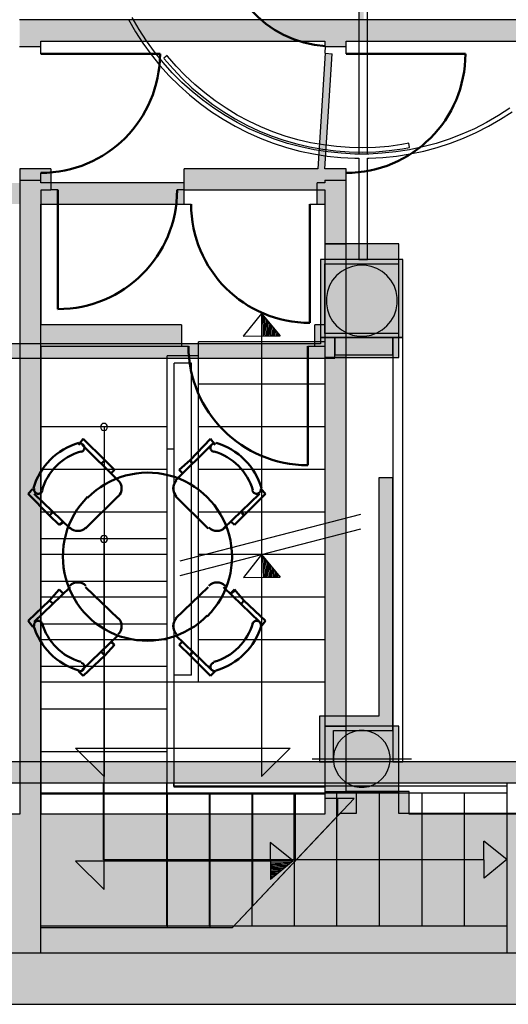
# Model space of a CAD drawing. Header units: metres. Extents: x -1 to 482, y -6 to 50.
# Tile 11 of 19: x 418.58 to 422.02, y 12.84 to 19.78. Entities that reach past the tile are written whole.
import ezdxf

# ---------------------------------------------------------------- set-up
doc = ezdxf.new("R2010")
doc.units = ezdxf.units.M
doc.linetypes.add('CONTINUA', pattern=[0])
for name, color, linetype, lineweight in [('3D PB MURS', 7, 'CONTINUA', 25), ('3D PB MURS NOUS', 7, 'CONTINUA', 25), ('3D PB PILAR', 7, 'CONTINUA', 25), ('3D PS-1 MUR', 7, 'CONTINUA', 25), ('3D PS-1 PILAR', 7, 'CONTINUA', 25), ('3D PS-2 MUR', 7, 'CONTINUA', 25), ('3D PS-2 PILARS', 7, 'CONTINUA', 25), ('PB ESCALES 2D', 7, 'CONTINUA', 25), ('PB MOBLES', 7, 'CONTINUA', 25), ('PS-1 ESCALES 2D', 7, 'CONTINUA', 25), ('PS-2 ESCALES 2D', 7, 'CONTINUA', 25)]:
    doc.layers.add(name, color=color, linetype=linetype, lineweight=lineweight)

# ---------------------------------------------------------------- blocks, each defined once
blk = doc.blocks.new('OBJETO_COMPLEJO_1')
at = {"layer": 'PS-2 ESCALES 2D', "color": 7, "linetype": 'CONTINUA', "lineweight": 25, "transparency": 33554687}
for start, end in [(90, 270), (270, 90)]:
    blk.add_arc((419.1764, 16.9107), 0.025, start, end, dxfattribs=at)
blk = doc.blocks.new('OBJETO_COMPLEJO_3')
at = {"layer": 'PS-1 ESCALES 2D', "color": 7, "lineweight": 25, "transparency": 33554687}
for start, end in [(90, 270), (270, 90)]:
    blk.add_arc((419.1764, 16.1207), 0.025, start, end, dxfattribs=at)
blk = doc.blocks.new('_CLOSEDFILLED')
at = {"color": 0, "linetype": 'ByBlock', "lineweight": -2}
blk.add_solid([(-1, 0), (0, 0), (-1, 0)], dxfattribs=at)

msp = doc.modelspace()

# ---------------------------------------------------------------- hatches: boundary and pattern name
at = {"layer": '3D PB MURS', "linetype": 'CONTINUA', "lineweight": 13, "transparency": 33554687}
msp.add_hatch(color=52, dxfattribs=at).paths.add_polyline_path([(420.9749, 21.5776), (420.9749, 19.771), (421.0049, 19.771), (421.0049, 21.5776)])
at = {"layer": '3D PB MURS', "linetype": 'CONTINUA', "lineweight": 18, "true_color": 0xababab, "transparency": 33554687}
for points in [[(420.7016, 18.0897), (420.7016, 17.5397), (420.7316, 17.5397), (420.7316, 18.0897)], [(420.9716, 18.0897), (420.7316, 18.0897), (420.7316, 18.0597), (421.251, 18.0597), (421.251, 18.0897), (421.0316, 18.0897), (421.0316, 18.0897), (420.9716, 18.0897)], [(421.281, 17.5397), (421.281, 18.0897), (421.251, 18.0897), (421.251, 17.5697), (421.2514, 17.5697), (421.2514, 17.5397)], [(420.7316, 17.5397), (421.2514, 17.5397), (421.2514, 17.5697), (420.7316, 17.5697)]]:
    msp.add_hatch(color=253, dxfattribs=at).paths.add_polyline_path(points)
at = {"layer": '3D PB MURS', "linetype": 'CONTINUA', "lineweight": 18, "true_color": 0xa0a0a0, "transparency": 33554687}
for points in [[(417.8171, 14.4006), (422.7116, 14.4006), (422.7116, 14.5506), (417.8171, 14.5506)], [(400.7564, 12.8406), (423.6575, 12.8406), (423.7321, 13.2006), (400.7564, 13.2006)]]:
    msp.add_hatch(color=253, dxfattribs=at).paths.add_polyline_path(points)
at = {"layer": '3D PB MURS NOUS', "linetype": 'CONTINUA', "lineweight": 18, "true_color": 0xff3838, "transparency": 33554687}
for points in [[(420.7016, 17.4957), (412.2784, 17.4957), (412.2784, 17.3957), (420.7016, 17.3957)], [(420.8016, 17.3957), (420.8016, 17.5397), (420.7016, 17.5397), (420.7016, 17.3957)]]:
    msp.add_hatch(color=20, dxfattribs=at).paths.add_polyline_path(points)
at = {"layer": '3D PB MURS NOUS', "linetype": 'CONTINUA', "lineweight": 18, "transparency": 33554687}
for points in [[(421.211, 17.5397), (420.8016, 17.5397), (420.8016, 17.4197), (421.211, 17.4197)], [(421.211, 14.8708), (421.211, 16.5508), (421.111, 16.5508), (421.111, 14.8708)], [(421.211, 14.8708), (420.6936, 14.8708), (420.6936, 14.7708), (421.211, 14.7708)], [(420.7936, 14.5506), (420.7936, 14.7708), (420.6936, 14.7708), (420.6936, 14.5506)]]:
    msp.add_hatch(color=40, dxfattribs=at).paths.add_polyline_path(points)
at = {"layer": '3D PB PILAR', "linetype": 'CONTINUA', "lineweight": 18, "transparency": 33554687}
for points in [[(421.0136, 18.05), (420.9699, 18.05), (420.9269, 18.0424), (420.8859, 18.0274), (420.848, 18.0056), (420.8146, 17.9775), (420.7865, 17.944), (420.7646, 17.9062), (420.7497, 17.8652), (420.7421, 17.8221), (420.7421, 17.7784), (420.7497, 17.7354), (420.7646, 17.6944), (420.7865, 17.6565), (420.8146, 17.6231), (420.848, 17.595), (420.8859, 17.5731), (420.9269, 17.5582), (420.9699, 17.5506), (421.0136, 17.5506), (421.0566, 17.5582), (421.0977, 17.5731), (421.1355, 17.595), (421.169, 17.6231), (421.1971, 17.6565), (421.2189, 17.6944), (421.2339, 17.7354), (421.2415, 17.7784), (421.2415, 17.8221), (421.2339, 17.8652), (421.2189, 17.9062), (421.1971, 17.944), (421.169, 17.9775), (421.1355, 18.0056), (421.0977, 18.0274), (421.0566, 18.0424)], [(421.0093, 14.7704), (420.9743, 14.7704), (420.9399, 14.7643), (420.907, 14.7523), (420.8768, 14.7349), (420.85, 14.7124), (420.8275, 14.6856), (420.8101, 14.6553), (420.7981, 14.6225), (420.792, 14.5881), (420.792, 14.5531), (420.7981, 14.5187), (420.8101, 14.4859), (420.8275, 14.4556), (420.85, 14.4288), (420.8768, 14.4064), (420.907, 14.3889), (420.9399, 14.3769), (420.9743, 14.3709), (421.0093, 14.3709), (421.0437, 14.3769), (421.0765, 14.3889), (421.1068, 14.4064), (421.1336, 14.4288), (421.156, 14.4556), (421.1735, 14.4859), (421.1855, 14.5187), (421.1915, 14.5531), (421.1915, 14.5881), (421.1855, 14.6225), (421.1735, 14.6553), (421.156, 14.6856), (421.1336, 14.7124), (421.1068, 14.7349), (421.0765, 14.7523), (421.0437, 14.7643)]]:
    msp.add_hatch(color=9, dxfattribs=at).paths.add_polyline_path(points)
at = {"layer": '3D PS-1 MUR', "linetype": 'CONTINUA', "lineweight": 18, "true_color": 0xa0a0a0, "transparency": 33554687}
for points in [[(425.0949, 19.7807), (418.582, 19.7807), (418.582, 19.6307), (425.0639, 19.6307)], [(418.5814, 19.6307), (418.5814, 19.5901), (418.7314, 19.5901), (418.7314, 19.6307)], [(420.7314, 19.6307), (420.7314, 19.5907), (420.8814, 19.5907), (420.8814, 19.6307)], [(419.7395, 18.6307), (417.4121, 18.6307), (417.4121, 18.4807), (419.7395, 18.4807)], [(418.7314, 18.6507), (418.5814, 18.6507), (418.5814, 18.6307), (418.7314, 18.6307)], [(420.7464, 18.6307), (420.6768, 18.6307), (420.6768, 18.4807), (420.7464, 18.4807)], [(420.7314, 18.4807), (420.7314, 18.2007), (420.8814, 18.2007), (420.8814, 18.6508), (420.7314, 18.6508), (420.7314, 18.6307), (420.7464, 18.6307), (420.7464, 18.4807)], [(418.5814, 18.4807), (418.5814, 13.3806), (418.7314, 13.3806), (418.7314, 18.4807)], [(420.7314, 17.4007), (420.7314, 14.8007), (420.8814, 14.8007), (420.8814, 17.4007)], [(420.9514, 14.3407), (420.9514, 14.1854), (421.2514, 14.1854), (421.2514, 14.3407)], [(420.0786, 13.3806), (423.7686, 13.3806), (423.9354, 14.1854), (420.8376, 14.1854)], [(417.6914, 12.8406), (423.6567, 12.8406), (423.7686, 13.3806), (417.6914, 13.3806)]]:
    msp.add_hatch(color=253, dxfattribs=at).paths.add_polyline_path(points)
at = {"layer": '3D PS-1 PILAR', "linetype": 'CONTINUA', "lineweight": 18, "transparency": 33554687}
for points in [[(420.7314, 17.4007), (421.2514, 17.4007), (421.2514, 18.2007), (420.7314, 18.2007)], [(420.7314, 14.3407), (421.2514, 14.3407), (421.2514, 14.8007), (420.7314, 14.8007)]]:
    msp.add_hatch(color=9, dxfattribs=at).paths.add_polyline_path(points)
at = {"layer": '3D PS-2 MUR', "linetype": 'CONTINUA', "lineweight": 18, "true_color": 0xa0a0a0, "transparency": 33554687}
for points in [[(420.7314, 18.7307), (420.7827, 19.5412), (420.7328, 19.5444), (420.6813, 18.7307)], [(418.5837, 18.5807), (418.8014, 18.5807), (418.8014, 18.7307), (418.5837, 18.7307)], [(420.7314, 18.7307), (419.7414, 18.7307), (419.7414, 18.5807), (420.7314, 18.5807)], [(420.7314, 18.7307), (420.7314, 14.1806), (420.8811, 14.1806), (420.8811, 14.3406), (420.8814, 14.3406), (420.8814, 18.7307)], [(418.5837, 18.5807), (418.5837, 14.1806), (418.7337, 14.1806), (418.7337, 17.4807), (418.7334, 17.4807), (418.7334, 17.6307), (418.7337, 17.6307), (418.7337, 18.5807)], [(419.7214, 17.6307), (418.7334, 17.6307), (418.7334, 17.4807), (419.7214, 17.4807)], [(420.7314, 17.6307), (420.6614, 17.6307), (420.6614, 17.4807), (420.7314, 17.4807)], [(421.3264, 14.3406), (420.8811, 14.3406), (420.8811, 14.1806), (421.3264, 14.1806)], [(392.0997, 12.8406), (423.6583, 12.8406), (423.9357, 14.1806), (392.0997, 14.1806)]]:
    msp.add_hatch(color=253, dxfattribs=at).paths.add_polyline_path(points)
at = {"layer": '3D PS-2 PILARS', "linetype": 'CONTINUA', "lineweight": 18, "transparency": 33554687}
for points in [[(420.7314, 17.4007), (421.2514, 17.4007), (421.2514, 18.2007), (420.7314, 18.2007)], [(420.7314, 14.3407), (421.2514, 14.3407), (421.2514, 14.8007), (420.7314, 14.8007)]]:
    msp.add_hatch(color=9, dxfattribs=at).paths.add_polyline_path(points)

# ---------------------------------------------------------------- linework, layer by layer
at = {"layer": '3D PB MURS', "color": 7, "linetype": 'CONTINUA', "lineweight": 25, "transparency": 33554687}
for p, q in [((420.9716, 22.4978), (420.9716, 18.8341)), ((421.0316, 18.8341), (421.0316, 22.4978)), ((419.3484, 19.7813), (419.3973, 19.6965)), ((419.4229, 19.7122), (419.3747, 19.7956)), ((419.4754, 19.6314), (419.4229, 19.7122)), ((419.3973, 19.6965), (419.4506, 19.6144)), ((419.4506, 19.6144), (419.5082, 19.5352)), ((419.532, 19.5534), (419.4754, 19.6314)), ((419.5082, 19.5352), (419.5698, 19.4591)), ((419.5926, 19.4786), (419.532, 19.5534)), ((419.6206, 19.5283), (419.5973, 19.5094)), ((419.5973, 19.5094), (419.6011, 19.5045)), ((419.6011, 19.5045), (419.6624, 19.4335)), ((419.6243, 19.5235), (419.6206, 19.5283)), ((419.6846, 19.4537), (419.6243, 19.5235)), ((419.5698, 19.4591), (419.6353, 19.3863)), ((419.6571, 19.407), (419.5926, 19.4786)), ((419.6624, 19.4335), (419.7274, 19.3657)), ((419.7485, 19.3871), (419.6846, 19.4537)), ((419.6353, 19.3863), (419.7046, 19.3171)), ((419.7252, 19.3388), (419.6571, 19.407)), ((419.7274, 19.3657), (419.7957, 19.3015)), ((419.8157, 19.3239), (419.7485, 19.3871)), ((419.7046, 19.3171), (419.7773, 19.2515)), ((419.7968, 19.2744), (419.7252, 19.3388)), ((419.7957, 19.3015), (419.8674, 19.241)), ((419.8862, 19.2644), (419.8157, 19.3239)), ((419.7773, 19.2515), (419.8534, 19.1899)), ((419.8717, 19.2137), (419.7968, 19.2744)), ((419.8674, 19.241), (419.9421, 19.1842)), ((419.9596, 19.2086), (419.8862, 19.2644)), ((419.8534, 19.1899), (419.9326, 19.1324)), ((419.9496, 19.1571), (419.8717, 19.2137)), ((419.9421, 19.1842), (420.0197, 19.1315)), ((420.0304, 19.1046), (419.9496, 19.1571)), ((420.0359, 19.1567), (419.9596, 19.2086)), ((420.1149, 19.109), (420.0359, 19.1567)), ((422.0342, 19.1571), (421.9534, 19.1046)), ((419.9326, 19.1324), (420.0147, 19.079)), ((420.0197, 19.1315), (420.1, 19.0829)), ((420.1139, 19.0565), (420.0304, 19.1046)), ((420.1961, 19.0654), (420.1149, 19.109)), ((421.9534, 19.1046), (421.87, 19.0565)), ((421.9691, 19.079), (422.0512, 19.1324)), ((420.0147, 19.079), (420.0995, 19.0301)), ((420.0995, 19.0301), (420.1868, 18.9856)), ((420.1, 19.0829), (420.1827, 19.0386)), ((420.1997, 19.0127), (420.1139, 19.0565)), ((420.1827, 19.0386), (420.2676, 18.9986)), ((420.2796, 19.0261), (420.1961, 19.0654)), ((420.365, 18.9912), (420.2796, 19.0261)), ((421.87, 19.0565), (421.7842, 19.0127)), ((421.7971, 18.9856), (421.8843, 19.0301)), ((421.8843, 19.0301), (421.9691, 19.079)), ((420.1868, 18.9856), (420.2762, 18.9458)), ((420.2877, 18.9735), (420.1997, 19.0127)), ((420.2676, 18.9986), (420.3544, 18.9632)), ((420.3777, 18.939), (420.2877, 18.9735)), ((420.3544, 18.9632), (420.443, 18.9323)), ((420.4521, 18.9609), (420.365, 18.9912)), ((420.5407, 18.9351), (420.4521, 18.9609)), ((421.6961, 18.9735), (421.6062, 18.939)), ((421.7842, 19.0127), (421.6961, 18.9735)), ((421.7076, 18.9458), (421.7971, 18.9856)), ((420.2762, 18.9458), (420.3676, 18.9107)), ((420.3676, 18.9107), (420.4608, 18.8805)), ((420.4693, 18.9092), (420.3777, 18.939)), ((420.443, 18.9323), (420.5331, 18.9061)), ((420.4608, 18.8805), (420.5553, 18.8551)), ((420.5623, 18.8843), (420.4693, 18.9092)), ((420.5331, 18.9061), (420.6245, 18.8847)), ((420.6305, 18.9141), (420.5407, 18.9351)), ((420.6566, 18.8643), (420.5623, 18.8843)), ((420.6245, 18.8847), (420.7168, 18.8681)), ((420.7213, 18.8977), (420.6305, 18.9141)), ((420.8129, 18.8862), (420.7213, 18.8977)), ((420.9049, 18.8794), (420.8129, 18.8862)), ((420.9971, 18.8775), (420.9049, 18.8794)), ((421.0893, 18.8804), (420.9971, 18.8775)), ((421.1812, 18.8881), (421.0893, 18.8804)), ((421.2726, 18.9006), (421.1812, 18.8881)), ((421.322, 18.91), (421.2726, 18.9006)), ((421.2775, 18.871), (421.3277, 18.8806)), ((421.3277, 18.8806), (421.322, 18.91)), ((421.4215, 18.8843), (421.3273, 18.8643)), ((421.5146, 18.9092), (421.4215, 18.8843)), ((421.4285, 18.8551), (421.5231, 18.8805)), ((421.6062, 18.939), (421.5146, 18.9092)), ((421.5231, 18.8805), (421.6162, 18.9107)), ((421.6162, 18.9107), (421.7076, 18.9458)), ((420.5553, 18.8551), (420.6511, 18.8348)), ((420.6511, 18.8348), (420.7478, 18.8195)), ((420.7517, 18.8492), (420.6566, 18.8643)), ((420.7168, 18.8681), (420.8099, 18.8563)), ((420.7478, 18.8195), (420.8452, 18.8092)), ((420.8475, 18.8391), (420.7517, 18.8492)), ((420.8099, 18.8563), (420.9034, 18.8494)), ((420.8452, 18.8092), (420.943, 18.8041)), ((420.9438, 18.8341), (420.8475, 18.8391)), ((420.9034, 18.8494), (420.9972, 18.8475)), ((421.0401, 18.8341), (420.9438, 18.8341)), ((420.9972, 18.8475), (421.091, 18.8504)), ((421.1363, 18.8391), (421.0401, 18.8341)), ((421.0409, 18.8041), (421.1387, 18.8092)), ((421.091, 18.8504), (421.1845, 18.8583)), ((421.2321, 18.8492), (421.1363, 18.8391)), ((421.1387, 18.8092), (421.236, 18.8195)), ((421.1845, 18.8583), (421.2775, 18.871)), ((421.3273, 18.8643), (421.2321, 18.8492)), ((421.236, 18.8195), (421.3327, 18.8348)), ((421.3327, 18.8348), (421.4285, 18.8551)), ((420.943, 18.8041), (420.9716, 18.8041)), ((420.9716, 18.8041), (420.9716, 18.0897)), ((421.0316, 18.0897), (421.0316, 18.8041)), ((421.0316, 18.8041), (421.0409, 18.8041)), ((420.7016, 18.0897), (420.7016, 17.5397)), ((420.7316, 18.0897), (420.7016, 18.0897)), ((420.9716, 18.0897), (420.7316, 18.0897)), ((420.7316, 18.0597), (421.251, 18.0597)), ((420.7316, 17.5697), (420.7316, 18.0597)), ((420.9716, 18.0897), (420.9716, 18.0897)), ((420.9716, 18.0897), (421.0316, 18.0897)), ((421.0316, 18.0897), (420.9716, 18.0897)), ((420.9716, 18.0897), (420.9716, 18.0897)), ((421.0316, 18.0897), (421.0316, 18.0897)), ((421.251, 18.0897), (421.0316, 18.0897)), ((421.0316, 18.0897), (421.0316, 18.0897)), ((421.281, 18.0897), (421.251, 18.0897)), ((421.251, 18.0597), (421.251, 17.5697)), ((421.281, 17.5397), (421.281, 18.0897)), ((421.251, 17.5697), (420.7316, 17.5697)), ((420.7016, 17.5397), (420.7316, 17.5397)), ((420.7316, 17.5397), (421.211, 17.5397)), ((421.2514, 17.5397), (421.211, 17.5397)), ((421.211, 17.5397), (421.211, 14.5506)), ((421.211, 17.5397), (421.2514, 17.5397)), ((421.2514, 17.5397), (421.281, 17.5397)), ((421.281, 17.5397), (421.2514, 17.5397)), ((421.281, 14.5506), (421.281, 17.5397)), ((421.211, 14.5506), (417.8171, 14.5506)), ((421.281, 14.5506), (421.211, 14.5506)), ((421.211, 14.5506), (421.281, 14.5506)), ((422.7116, 14.5506), (421.281, 14.5506)), ((417.8171, 14.4006), (422.7116, 14.4006)), ((423.7321, 13.2006), (417.8171, 13.2006)), ((400.9274, 12.8406), (423.6575, 12.8406))]:
    msp.add_line(p, q, dxfattribs=at)
at = {"layer": '3D PB MURS NOUS', "color": 7, "linetype": 'CONTINUA', "lineweight": 25, "transparency": 33554687}
for p, q in [((420.7016, 17.4957), (412.8042, 17.4957)), ((420.8016, 17.5397), (420.7016, 17.5397)), ((420.7016, 17.5397), (420.7016, 17.4957)), ((421.211, 17.5397), (420.8016, 17.5397)), ((420.8016, 17.5397), (420.8016, 17.4197)), ((420.8016, 17.4197), (420.8016, 17.5397)), ((421.211, 17.4197), (421.211, 17.5397)), ((417.7677, 17.3957), (420.7016, 17.3957)), ((420.7016, 17.3957), (420.8016, 17.3957)), ((420.8016, 17.4197), (421.211, 17.4197)), ((420.8016, 17.3957), (420.8016, 17.4197)), ((421.211, 16.5508), (421.111, 16.5508)), ((421.111, 16.5508), (421.111, 14.8708)), ((421.211, 14.8708), (421.211, 16.5508)), ((421.111, 14.8708), (420.6936, 14.8708)), ((420.6936, 14.8708), (420.6936, 14.7708)), ((421.211, 14.7708), (421.211, 14.8708)), ((420.6936, 14.7708), (420.6936, 14.5506)), ((420.7936, 14.5506), (420.7936, 14.7708)), ((420.7936, 14.7708), (421.211, 14.7708)), ((420.6936, 14.5506), (420.7936, 14.5506))]:
    msp.add_line(p, q, dxfattribs=at)
at = {"layer": '3D PB PILAR', "color": 7, "linetype": 'CONTINUA', "lineweight": 25, "transparency": 33554687}
for p, q in [((420.9699, 18.05), (420.9269, 18.0424)), ((421.0136, 18.05), (420.9699, 18.05)), ((421.0566, 18.0424), (421.0136, 18.05)), ((420.8146, 17.9775), (420.7865, 17.944)), ((420.848, 18.0056), (420.8146, 17.9775)), ((420.8859, 18.0274), (420.848, 18.0056)), ((420.9269, 18.0424), (420.8859, 18.0274)), ((421.0977, 18.0274), (421.0566, 18.0424)), ((421.1355, 18.0056), (421.0977, 18.0274)), ((421.169, 17.9775), (421.1355, 18.0056)), ((421.1971, 17.944), (421.169, 17.9775)), ((420.7646, 17.9062), (420.7497, 17.8652)), ((420.7865, 17.944), (420.7646, 17.9062)), ((421.2189, 17.9062), (421.1971, 17.944)), ((421.2339, 17.8652), (421.2189, 17.9062)), ((420.7497, 17.8652), (420.7421, 17.8221)), ((421.2415, 17.8221), (421.2339, 17.8652)), ((420.7421, 17.8221), (420.7421, 17.7784)), ((420.7421, 17.7784), (420.7497, 17.7354)), ((421.2339, 17.7354), (421.2415, 17.7784)), ((421.2415, 17.7784), (421.2415, 17.8221)), ((420.7497, 17.7354), (420.7646, 17.6944)), ((421.2189, 17.6944), (421.2339, 17.7354)), ((420.7646, 17.6944), (420.7865, 17.6565)), ((420.7865, 17.6565), (420.8146, 17.6231)), ((421.169, 17.6231), (421.1971, 17.6565)), ((421.1971, 17.6565), (421.2189, 17.6944)), ((420.8146, 17.6231), (420.848, 17.595)), ((420.848, 17.595), (420.8859, 17.5731)), ((420.8859, 17.5731), (420.9269, 17.5582)), ((421.0566, 17.5582), (421.0977, 17.5731)), ((421.0977, 17.5731), (421.1355, 17.595)), ((421.1355, 17.595), (421.169, 17.6231)), ((420.9269, 17.5582), (420.9699, 17.5506)), ((420.9699, 17.5506), (421.0136, 17.5506)), ((421.0136, 17.5506), (421.0566, 17.5582)), ((420.8768, 14.7349), (420.85, 14.7124)), ((420.907, 14.7523), (420.8768, 14.7349)), ((420.9399, 14.7643), (420.907, 14.7523)), ((420.9743, 14.7704), (420.9399, 14.7643)), ((421.0093, 14.7704), (420.9743, 14.7704)), ((421.0437, 14.7643), (421.0093, 14.7704)), ((421.0765, 14.7523), (421.0437, 14.7643)), ((421.1068, 14.7349), (421.0765, 14.7523)), ((421.1336, 14.7124), (421.1068, 14.7349)), ((420.8101, 14.6553), (420.7981, 14.6225)), ((420.8275, 14.6856), (420.8101, 14.6553)), ((420.85, 14.7124), (420.8275, 14.6856)), ((421.156, 14.6856), (421.1336, 14.7124)), ((421.1735, 14.6553), (421.156, 14.6856)), ((421.1855, 14.6225), (421.1735, 14.6553)), ((420.7981, 14.6225), (420.792, 14.5881)), ((420.792, 14.5881), (420.792, 14.5531)), ((421.1915, 14.5881), (421.1855, 14.6225)), ((421.1915, 14.5531), (421.1915, 14.5881)), ((420.792, 14.5531), (420.7981, 14.5187)), ((420.7981, 14.5187), (420.8101, 14.4859)), ((421.1735, 14.4859), (421.1855, 14.5187)), ((421.1855, 14.5187), (421.1915, 14.5531)), ((420.8101, 14.4859), (420.8275, 14.4556)), ((420.8275, 14.4556), (420.85, 14.4288)), ((421.1336, 14.4288), (421.156, 14.4556)), ((421.156, 14.4556), (421.1735, 14.4859)), ((420.85, 14.4288), (420.8768, 14.4064)), ((420.8768, 14.4064), (420.907, 14.3889)), ((420.907, 14.3889), (420.9399, 14.3769)), ((420.9399, 14.3769), (420.9743, 14.3709)), ((420.9743, 14.3709), (421.0093, 14.3709)), ((421.0093, 14.3709), (421.0437, 14.3769)), ((421.0437, 14.3769), (421.0765, 14.3889)), ((421.0765, 14.3889), (421.1068, 14.4064)), ((421.1068, 14.4064), (421.1336, 14.4288))]:
    msp.add_line(p, q, dxfattribs=at)
at = {"layer": '3D PS-1 MUR', "color": 7, "linetype": 'CONTINUA', "lineweight": 25, "transparency": 33554687}
for p, q in [((425.0949, 19.7807), (418.582, 19.7807)), ((418.7314, 19.5901), (418.5814, 19.5901)), ((418.7314, 19.6307), (420.7314, 19.6307)), ((418.7314, 19.5901), (418.7314, 19.6307)), ((418.7314, 19.5401), (418.7314, 19.5901)), ((420.7314, 19.6307), (420.7314, 19.5907)), ((420.8814, 19.5907), (420.7314, 19.5907)), ((420.8814, 19.6307), (425.0639, 19.6307)), ((420.8814, 19.5907), (420.8814, 19.6307)), ((420.8814, 19.5407), (420.8814, 19.5907)), ((418.7314, 18.6507), (418.7314, 18.7007)), ((420.8814, 18.6508), (420.8814, 18.7008)), ((418.5814, 18.6507), (418.7314, 18.6507)), ((418.7314, 18.6307), (418.7314, 18.6507)), ((419.7395, 18.6307), (418.7314, 18.6307)), ((419.7395, 18.6307), (419.7395, 18.4807)), ((420.6768, 18.4807), (420.6768, 18.6307)), ((420.7314, 18.6307), (420.6768, 18.6307)), ((420.7314, 18.6508), (420.8814, 18.6508)), ((420.7314, 18.6508), (420.7314, 18.6307)), ((420.8814, 18.2007), (420.8814, 18.6508)), ((418.7314, 18.4807), (419.7395, 18.4807)), ((418.7314, 13.3806), (418.7314, 18.4807)), ((419.7395, 18.4807), (419.7895, 18.4807)), ((420.6268, 18.4807), (420.6768, 18.4807)), ((420.6768, 18.4807), (420.7314, 18.4807)), ((420.7314, 18.4807), (420.7314, 18.2007)), ((420.7314, 18.2007), (420.8814, 18.2007)), ((420.7314, 17.4007), (420.7314, 14.8007)), ((420.8814, 17.4007), (420.7314, 17.4007)), ((420.8814, 14.8007), (420.8814, 17.4007)), ((420.7314, 14.8007), (420.8814, 14.8007)), ((420.9514, 14.3407), (420.9514, 14.1854)), ((421.2514, 14.3407), (420.9514, 14.3407)), ((421.2514, 14.1854), (421.2514, 14.3407)), ((420.8376, 14.1854), (420.0786, 13.3806)), ((420.9514, 14.1854), (420.8376, 14.1854)), ((423.9354, 14.1854), (421.2514, 14.1854)), ((420.0786, 13.3806), (418.7314, 13.3806)), ((417.6914, 12.8406), (423.6567, 12.8406))]:
    msp.add_line(p, q, dxfattribs=at)
at = {"layer": '3D PS-1 MUR', "color": 202, "linetype": 'CONTINUA', "lineweight": 50, "transparency": 33554687}
for p, q in [((418.7314, 19.5401), (419.5708, 19.5401)), ((420.8814, 19.5407), (421.7214, 19.5407)), ((420.6268, 18.4807), (420.6268, 17.6434))]:
    msp.add_line(p, q, dxfattribs=at)
for centre, radius, start, end in [((418.7314, 19.5401), 0.8394, 270, 0), ((420.8814, 19.5407), 0.8399, 270, 0), ((420.6268, 18.4807), 0.8373, 180, 270)]:
    msp.add_arc(centre, radius, start, end, dxfattribs=at)
at = {"layer": '3D PS-1 PILAR', "color": 7, "linetype": 'CONTINUA', "lineweight": 25, "transparency": 33554687}
for p, q in [((421.2514, 18.2007), (420.7314, 18.2007)), ((420.7314, 18.2007), (420.7314, 17.4007)), ((421.2514, 17.4007), (421.2514, 18.2007)), ((420.7314, 17.4007), (421.2514, 17.4007)), ((421.2514, 14.8007), (420.7314, 14.8007)), ((420.7314, 14.8007), (420.7314, 14.3407)), ((421.2514, 14.3407), (421.2514, 14.8007)), ((420.7314, 14.3407), (421.2514, 14.3407))]:
    msp.add_line(p, q, dxfattribs=at)
at = {"layer": '3D PS-2 MUR', "color": 7, "linetype": 'CONTINUA', "lineweight": 25, "transparency": 33554687}
for p, q in [((420.7328, 19.5444), (420.736, 19.5943)), ((420.7328, 19.5444), (420.6813, 18.7307)), ((420.7314, 18.7307), (420.7827, 19.5412)), ((420.7328, 19.5444), (420.7827, 19.5412)), ((418.8014, 18.7307), (418.5837, 18.7307)), ((418.5837, 18.7307), (418.5837, 18.5807)), ((418.8014, 18.7307), (418.8014, 18.5807)), ((419.7414, 18.5807), (419.7414, 18.7307)), ((420.6813, 18.7307), (419.7414, 18.7307)), ((420.8814, 18.7307), (420.7314, 18.7307)), ((420.8814, 14.3406), (420.8814, 18.7307)), ((418.5837, 18.5807), (418.5837, 14.1806)), ((418.7337, 18.5807), (418.8014, 18.5807)), ((418.7337, 17.6307), (418.7337, 18.5807)), ((418.8514, 18.5807), (418.8014, 18.5807)), ((419.7414, 18.5807), (419.6914, 18.5807)), ((419.7414, 18.5807), (420.7314, 18.5807)), ((420.7314, 18.5807), (420.7314, 17.6307)), ((419.7214, 17.6307), (418.7337, 17.6307)), ((419.7214, 17.6307), (419.7214, 17.4807)), ((420.6614, 17.4807), (420.6614, 17.6307)), ((420.7314, 17.6307), (420.6614, 17.6307)), ((418.7337, 14.1806), (418.7337, 17.4807)), ((418.7337, 17.4807), (419.7214, 17.4807)), ((419.7214, 17.4807), (419.7714, 17.4807)), ((420.6114, 17.4807), (420.6614, 17.4807)), ((420.6614, 17.4807), (420.7314, 17.4807)), ((420.7314, 17.4807), (420.7314, 14.1806)), ((421.3264, 14.3406), (420.8814, 14.3406)), ((421.3264, 14.1806), (421.3264, 14.3406)), ((418.5837, 14.1806), (400.9262, 14.1806)), ((420.7314, 14.1806), (418.7337, 14.1806)), ((423.9357, 14.1806), (421.3264, 14.1806)), ((391.1497, 12.8406), (424.2914, 12.8406)), ((392.0997, 12.8406), (423.6583, 12.8406))]:
    msp.add_line(p, q, dxfattribs=at)
at = {"layer": '3D PS-2 MUR', "color": 202, "linetype": 'CONTINUA', "lineweight": 50, "transparency": 33554687}
for p, q in [((418.8514, 18.5807), (418.8514, 17.7407)), ((420.6114, 17.4807), (420.6114, 16.6407))]:
    msp.add_line(p, q, dxfattribs=at)
for centre, radius, start, end in [((420.7845, 20.3606), 0.7678, 176.37748, 266.37748), ((418.8514, 18.5807), 0.84, 270, 0), ((420.6114, 17.4807), 0.84, 180, 270)]:
    msp.add_arc(centre, radius, start, end, dxfattribs=at)
at = {"layer": '3D PS-2 PILARS', "color": 7, "linetype": 'CONTINUA', "lineweight": 25, "transparency": 33554687}
for p, q in [((421.2514, 18.2007), (420.7314, 18.2007)), ((420.7314, 18.2007), (420.7314, 17.4007)), ((421.2514, 17.4007), (421.2514, 18.2007)), ((420.7314, 17.4007), (421.2514, 17.4007)), ((421.2514, 14.8007), (420.7314, 14.8007)), ((420.7314, 14.8007), (420.7314, 14.3407)), ((421.2514, 14.3407), (421.2514, 14.8007)), ((420.7314, 14.3407), (421.2514, 14.3407))]:
    msp.add_line(p, q, dxfattribs=at)
at = {"layer": 'PB ESCALES 2D', "color": 7, "linetype": 'CONTINUA', "lineweight": 25, "transparency": 33554687}
for p, q in [((418.7305, 13.202), (418.7305, 14.4008)), ((419.1738, 13.8596), (419.1738, 14.4008)), ((419.6171, 14.4008), (419.6171, 13.3913)), ((419.6678, 14.3784), (419.6678, 14.4008)), ((422.0132, 14.3784), (419.6678, 14.3784)), ((422.0132, 14.4008), (422.0132, 13.202)), ((422.0132, 14.3278), (418.7305, 14.3278)), ((419.9169, 14.3278), (419.9169, 13.3913)), ((420.2167, 14.3278), (420.2167, 13.5432)), ((420.2167, 14.3278), (420.2167, 13.3913)), ((420.5143, 14.3278), (420.5143, 13.8596)), ((420.5165, 14.3278), (420.5165, 13.3913)), ((420.8141, 14.3278), (420.8141, 13.3913)), ((421.1139, 14.3278), (421.1139, 13.3913)), ((421.4137, 14.3278), (421.4137, 13.3913)), ((421.7135, 14.3278), (421.7135, 13.3913)), ((422.0132, 13.8617), (421.8507, 13.9903)), ((421.8517, 13.8596), (419.1738, 13.8596)), ((422.0111, 13.8596), (422.0106, 13.8596)), ((422.0132, 13.3913), (418.7305, 13.3913))]:
    msp.add_line(p, q, dxfattribs=at)
msp.add_lwpolyline([(422.0132, 13.8617), (421.8528, 13.7309), (421.8507, 13.9903)], dxfattribs=at)
at = {"layer": 'PB MOBLES', "color": 202, "linetype": 'CONTINUA', "lineweight": 50, "transparency": 33554687}
for p, q in [((418.9965, 16.7852), (419.0303, 16.8274)), ((419.0303, 16.8274), (419.1823, 16.6755)), ((419.9257, 16.8274), (419.7821, 16.6755)), ((419.9595, 16.7852), (419.9257, 16.8274)), ((419.0218, 16.7852), (419.2753, 16.532)), ((419.6807, 16.532), (419.9341, 16.7852)), ((419.1823, 16.6755), (419.157, 16.6501)), ((419.1823, 16.6755), (419.2499, 16.6079)), ((419.7821, 16.6755), (419.7061, 16.6079)), ((419.7821, 16.6755), (419.799, 16.6501)), ((419.2499, 16.6079), (419.2246, 16.5826)), ((419.7061, 16.6079), (419.7314, 16.5826)), ((419.7145, 16.5995), (419.7314, 16.5826)), ((418.6755, 16.4729), (418.6417, 16.4391)), ((420.2805, 16.4729), (420.3143, 16.4391)), ((418.6417, 16.4391), (418.7938, 16.2871)), ((418.9374, 16.1943), (418.6839, 16.4391)), ((419.2753, 16.4222), (419.0472, 16.1943)), ((419.9088, 16.1943), (419.6807, 16.4222)), ((420.272, 16.4391), (420.0186, 16.1943)), ((420.3143, 16.4391), (420.1622, 16.2871)), ((418.7938, 16.2871), (418.8191, 16.3125)), ((420.1622, 16.2871), (420.1453, 16.3125)), ((418.7938, 16.2871), (418.8613, 16.2196)), ((418.8613, 16.2196), (418.8867, 16.2449)), ((420.0946, 16.2196), (420.0693, 16.2449)), ((420.1622, 16.2871), (420.0946, 16.2196)), ((418.8613, 16.2196), (418.8867, 16.2365)), ((418.6839, 15.5358), (418.9374, 15.7806)), ((418.7938, 15.6877), (418.8613, 15.7637)), ((418.8613, 15.7637), (418.8867, 15.7384)), ((419.0472, 15.7806), (419.2753, 15.5611)), ((419.6807, 15.5611), (419.9088, 15.7806)), ((420.0186, 15.7806), (420.272, 15.5358)), ((420.0946, 15.7637), (420.0693, 15.7384)), ((420.0946, 15.7553), (420.0777, 15.7384)), ((420.1622, 15.6877), (420.0946, 15.7637)), ((418.6417, 15.5442), (418.7938, 15.6877)), ((418.7938, 15.6877), (418.8191, 15.6624)), ((420.1622, 15.6877), (420.1453, 15.6624)), ((420.3143, 15.5442), (420.1622, 15.6877)), ((418.6755, 15.502), (418.6417, 15.5442)), ((420.2805, 15.502), (420.3143, 15.5442)), ((419.2753, 15.4429), (419.0218, 15.1981)), ((419.9341, 15.1981), (419.6807, 15.4429)), ((419.1823, 15.2994), (419.2499, 15.3754)), ((419.2499, 15.3754), (419.2246, 15.4007)), ((419.2499, 15.3754), (419.2246, 15.3923)), ((419.7061, 15.3754), (419.7314, 15.4007)), ((419.7821, 15.2994), (419.7061, 15.3754)), ((419.0303, 15.1559), (419.1823, 15.2994)), ((419.1823, 15.2994), (419.157, 15.3247)), ((419.7821, 15.2994), (419.799, 15.3247)), ((419.9257, 15.1559), (419.7821, 15.2994)), ((418.9965, 15.1896), (419.0303, 15.1559)), ((419.9595, 15.1896), (419.9257, 15.1559))]:
    msp.add_line(p, q, dxfattribs=at)
for points in [[(419.0155, 16.7352), (419.0193, 16.7364), (419.0229, 16.738), (419.0263, 16.74), (419.0293, 16.7425), (419.032, 16.7453), (419.0343, 16.7485), (419.0361, 16.752), (419.0375, 16.7558), (419.0384, 16.7597), (419.0387, 16.7636), (419.0385, 16.7675), (419.0378, 16.7714), (419.0366, 16.7751), (419.0349, 16.7786), (419.0327, 16.7819), (419.0301, 16.785), (419.0271, 16.7876), (419.0238, 16.7898), (419.0203, 16.7915), (419.0166, 16.7927), (419.0127, 16.7934), (419.0088, 16.7937), (419.0049, 16.7933), (419.0009, 16.7925)], [(419.9626, 16.7927), (419.9587, 16.7935), (419.9548, 16.7937), (419.951, 16.7933), (419.9472, 16.7925), (419.9435, 16.7912), (419.9401, 16.7895), (419.9368, 16.7872), (419.9339, 16.7846), (419.9314, 16.7815), (419.9293, 16.7782), (419.9276, 16.7747), (419.9265, 16.771), (419.9258, 16.7671), (419.9257, 16.7633), (419.9261, 16.7594), (419.927, 16.7555), (419.9284, 16.7518), (419.9303, 16.7483), (419.9325, 16.7452), (419.9352, 16.7424), (419.9382, 16.74), (419.9415, 16.7379), (419.9451, 16.7364), (419.9489, 16.7352)], [(419.2771, 16.4204), (419.2874, 16.433), (419.2947, 16.4469), (419.2991, 16.4618), (419.3006, 16.4771), (419.2991, 16.4924), (419.2947, 16.5073), (419.2874, 16.5212), (419.2771, 16.5338)], [(419.6873, 16.5338), (419.677, 16.5212), (419.6697, 16.5073), (419.6653, 16.4924), (419.6638, 16.4771), (419.6653, 16.4618), (419.6697, 16.4469), (419.677, 16.433), (419.6873, 16.4204)], [(418.6849, 16.476), (418.6841, 16.4721), (418.6839, 16.4682), (418.6843, 16.4643), (418.6851, 16.4606), (418.6864, 16.4569), (418.6881, 16.4534), (418.6904, 16.4502), (418.6931, 16.4473), (418.6961, 16.4448), (418.6994, 16.4427), (418.703, 16.441), (418.7067, 16.4399), (418.7105, 16.4392), (418.7144, 16.4391), (418.7183, 16.4395), (418.7221, 16.4404), (418.7258, 16.4418), (418.7293, 16.4437), (418.7324, 16.4459), (418.7352, 16.4486), (418.7377, 16.4516), (418.7397, 16.4549), (418.7413, 16.4585), (418.7424, 16.4623)], [(420.222, 16.4623), (420.2232, 16.4585), (420.2248, 16.4549), (420.2268, 16.4515), (420.2293, 16.4485), (420.2321, 16.4458), (420.2353, 16.4435), (420.2388, 16.4417), (420.2426, 16.4403), (420.2465, 16.4394), (420.2504, 16.4391), (420.2543, 16.4393), (420.2582, 16.44), (420.2619, 16.4412), (420.2654, 16.4429), (420.2687, 16.4451), (420.2718, 16.4477), (420.2744, 16.4507), (420.2766, 16.454), (420.2783, 16.4575), (420.2795, 16.4612), (420.2803, 16.4651), (420.2805, 16.469), (420.2802, 16.4729), (420.2793, 16.4769)], [(418.9355, 16.2009), (418.9481, 16.1906), (418.9621, 16.1833), (418.9769, 16.1789), (418.9923, 16.1774), (419.0076, 16.1789), (419.0225, 16.1833), (419.0364, 16.1906), (419.049, 16.2009)], [(419.9154, 16.2009), (419.928, 16.1906), (419.942, 16.1833), (419.9568, 16.1789), (419.9722, 16.1774), (419.9875, 16.1789), (420.0024, 16.1833), (420.0163, 16.1906), (420.0289, 16.2009)], [(419.049, 15.7909), (419.0364, 15.8012), (419.0225, 15.8085), (419.0076, 15.8129), (418.9923, 15.8144), (418.9769, 15.8129), (418.9621, 15.8085), (418.9481, 15.8012), (418.9355, 15.7909)], [(420.0289, 15.7909), (420.0163, 15.8012), (420.0024, 15.8085), (419.9875, 15.8129), (419.9722, 15.8144), (419.9568, 15.8129), (419.942, 15.8085), (419.928, 15.8012), (419.9154, 15.7909)], [(419.2771, 15.4495), (419.2874, 15.4621), (419.2947, 15.476), (419.2991, 15.4909), (419.3006, 15.5062), (419.2991, 15.5215), (419.2947, 15.5364), (419.2874, 15.5504), (419.2771, 15.5629)], [(419.6873, 15.5629), (419.677, 15.5504), (419.6697, 15.5364), (419.6653, 15.5215), (419.6638, 15.5062), (419.6653, 15.4909), (419.6697, 15.476), (419.677, 15.4621), (419.6873, 15.4495)], [(418.7424, 15.521), (418.7413, 15.5248), (418.7397, 15.5284), (418.7376, 15.5318), (418.7351, 15.5348), (418.7323, 15.5375), (418.7291, 15.5398), (418.7256, 15.5416), (418.7219, 15.543), (418.7179, 15.5439), (418.714, 15.5442), (418.7101, 15.544), (418.7062, 15.5433), (418.7025, 15.5421), (418.699, 15.5404), (418.6957, 15.5382), (418.6926, 15.5356), (418.69, 15.5326), (418.6878, 15.5293), (418.6861, 15.5258), (418.6849, 15.5221), (418.6842, 15.5182), (418.6839, 15.5143), (418.6843, 15.5104), (418.6851, 15.5065)], [(420.2795, 15.5073), (420.2803, 15.5112), (420.2805, 15.5151), (420.2802, 15.519), (420.2794, 15.5228), (420.2781, 15.5264), (420.2763, 15.5299), (420.274, 15.5331), (420.2714, 15.536), (420.2683, 15.5386), (420.265, 15.5406), (420.2615, 15.5423), (420.2578, 15.5434), (420.254, 15.5441), (420.2501, 15.5442), (420.2462, 15.5438), (420.2423, 15.5429), (420.2386, 15.5415), (420.2351, 15.5397), (420.232, 15.5374), (420.2292, 15.5347), (420.2267, 15.5317), (420.2247, 15.5284), (420.2231, 15.5248), (420.222, 15.521)], [(419.0018, 15.1906), (419.0057, 15.1899), (419.0096, 15.1896), (419.0135, 15.19), (419.0173, 15.1908), (419.0209, 15.1921), (419.0244, 15.1938), (419.0276, 15.1961), (419.0305, 15.1988), (419.0331, 15.2018), (419.0352, 15.2051), (419.0368, 15.2086), (419.0379, 15.2123), (419.0386, 15.2162), (419.0387, 15.22), (419.0383, 15.2239), (419.0374, 15.2278), (419.036, 15.2315), (419.0342, 15.235), (419.0319, 15.2381), (419.0292, 15.2409), (419.0262, 15.2433), (419.0229, 15.2454), (419.0193, 15.247), (419.0155, 15.2481)], [(419.9489, 15.2481), (419.9451, 15.2469), (419.9415, 15.2453), (419.9381, 15.2433), (419.9351, 15.2408), (419.9324, 15.238), (419.9301, 15.2348), (419.9283, 15.2313), (419.9269, 15.2275), (419.926, 15.2236), (419.9257, 15.2197), (419.9259, 15.2158), (419.9266, 15.2119), (419.9278, 15.2082), (419.9295, 15.2047), (419.9317, 15.2014), (419.9343, 15.1983), (419.9373, 15.1957), (419.9406, 15.1935), (419.9442, 15.1918), (419.9479, 15.1906), (419.9517, 15.1899), (419.9556, 15.1896), (419.9596, 15.19), (419.9635, 15.1908)]]:
    msp.add_lwpolyline(points, dxfattribs=at)
for centre, major_axis, start_param, end_param in [((419.1357, 16.3422), (0.477, 0), 1.862323, 2.850299), ((419.8288, 16.3421), (0.477, 0), 0.29151, 1.279526), ((419.1189, 16.3591), (0.3926, 0), 1.84053, 2.872146), ((419.8457, 16.359), (0.3926, 0), 0.26973, 1.301363), ((419.4841, 15.9951), (0.5937, 0), 5.496483, 8.646983), ((419.4803, 15.9966), (0.5937, 0), 2.354894, 5.505384), ((419.1356, 15.6496), (0.477, 0), 3.433107, 4.421119), ((419.1188, 15.6327), (0.3926, 0), 3.411328, 4.442955), ((419.8456, 15.6326), (0.3926, 0), 4.982123, 6.013748), ((419.8287, 15.6495), (0.477, 0), 5.003905, 5.991918)]:
    msp.add_ellipse(centre, major_axis=major_axis, ratio=0.999396, start_param=start_param, end_param=end_param, dxfattribs=at)
at = {"layer": 'PS-1 ESCALES 2D', "color": 7, "lineweight": 25, "transparency": 33554687}
for p, q in [((420.2853, 17.7111), (420.1565, 17.5497)), ((420.2853, 17.7111), (420.4164, 17.5516)), ((420.2864, 17.7097), (420.2864, 14.4457)), ((419.8414, 15.1107), (419.8414, 17.5107)), ((420.7314, 17.5107), (419.8414, 17.5107)), ((420.1565, 17.5497), (420.4164, 17.5516)), ((419.6214, 14.3207), (419.6214, 17.4107)), ((419.8414, 17.4107), (419.6214, 17.4107)), ((419.6714, 14.3707), (419.6714, 17.3607)), ((419.7914, 17.3607), (419.6714, 17.3607)), ((419.7914, 15.1607), (419.7914, 17.3607)), ((420.7314, 17.2107), (419.8414, 17.2107)), ((420.7314, 16.9107), (419.8414, 16.9107)), ((420.7314, 16.6107), (419.8414, 16.6107)), ((420.7314, 16.3107), (419.8414, 16.3107)), ((419.6214, 16.1207), (418.7314, 16.1207)), ((419.1764, 13.6507), (419.1764, 16.1207)), ((420.7314, 16.0107), (419.8414, 16.0107)), ((419.6214, 15.8207), (418.7314, 15.8207)), ((420.7314, 15.7107), (419.8414, 15.7107)), ((419.6214, 15.5207), (418.7314, 15.5207)), ((420.7314, 15.4107), (419.8414, 15.4107)), ((419.6214, 15.2207), (418.7314, 15.2207)), ((419.7914, 15.1607), (419.6714, 15.1607)), ((420.7314, 15.1107), (419.6714, 15.1107)), ((419.6214, 14.9207), (418.7314, 14.9207)), ((419.6714, 14.6457), (420.4864, 14.6457)), ((420.4864, 14.6457), (420.2864, 14.4457)), ((419.6214, 14.6207), (418.7314, 14.6207)), ((420.6414, 14.5707), (421.3414, 14.5707)), ((420.7314, 14.3707), (419.6714, 14.3707)), ((419.6214, 14.3207), (418.7314, 14.3207)), ((420.7314, 14.3207), (419.6214, 14.3207)), ((419.6214, 14.3207), (419.6214, 13.3807)), ((419.9214, 14.3207), (419.9214, 13.3807)), ((420.2214, 14.3207), (420.2214, 13.5321)), ((420.5214, 14.3207), (420.5214, 13.8502)), ((420.7314, 14.3407), (420.7314, 14.2907)), ((420.937, 14.2907), (420.0787, 13.3807)), ((420.7314, 14.2907), (420.7314, 14.1807)), ((420.937, 14.2907), (420.7314, 14.2907)), ((420.8214, 14.2907), (420.8214, 14.1682)), ((420.7314, 14.1807), (418.7314, 14.1807)), ((420.3459, 13.9807), (420.3478, 13.7208)), ((420.5073, 13.8519), (420.3459, 13.9807)), ((420.5059, 13.8507), (418.9764, 13.8507)), ((419.1764, 13.6507), (418.9764, 13.8507)), ((420.5073, 13.8519), (420.3478, 13.7208))]:
    msp.add_line(p, q, dxfattribs=at)
for centre, radius, start, end in [((412.163, 17.3717), 8.1393, 1.26035, 2.29954), ((412.163, 17.3717), 8.1493, 1.25933, 2.20675), ((412.163, 17.3717), 8.1593, 1.2583, 2.11439), ((412.163, 17.3717), 8.1693, 1.25728, 2.02245), ((412.163, 17.3717), 8.1793, 1.25627, 1.93093), ((412.163, 17.3717), 8.1893, 1.25525, 1.83981), ((412.163, 17.3717), 8.1993, 1.25424, 1.74911), ((412.163, 17.3717), 8.2093, 1.25323, 1.65881), ((412.163, 17.3717), 8.2193, 1.25223, 1.56892), ((412.163, 17.3717), 8.2293, 1.25122, 1.47943), ((412.163, 17.3717), 8.2393, 1.25022, 1.39033), ((412.163, 17.3717), 8.2493, 1.24922, 1.30162), ((420.1679, 21.9742), 8.1393, 271.26035, 272.29954), ((420.1679, 21.9742), 8.1493, 271.25933, 272.20675), ((420.1679, 21.9742), 8.1593, 271.2583, 272.11439), ((420.1679, 21.9742), 8.1693, 271.25728, 272.02245), ((420.1679, 21.9742), 8.1793, 271.25627, 271.93093), ((420.1679, 21.9742), 8.1893, 271.25525, 271.83981), ((420.1679, 21.9742), 8.1993, 271.25424, 271.74911), ((420.1679, 21.9742), 8.2093, 271.25323, 271.65881), ((420.1679, 21.9742), 8.2193, 271.25223, 271.56892), ((420.1679, 21.9742), 8.2293, 271.25122, 271.47943), ((420.1679, 21.9742), 8.2393, 271.25022, 271.39033), ((420.1679, 21.9742), 8.2493, 271.24922, 271.30162)]:
    msp.add_arc(centre, radius, start, end, dxfattribs=at)
at = {"layer": 'PS-2 ESCALES 2D', "color": 7, "linetype": 'CONTINUA', "lineweight": 25, "transparency": 33554687}
for p, q in [((419.6214, 16.9107), (418.7314, 16.9107)), ((419.1764, 16.9107), (419.1764, 14.4457)), ((419.6214, 15.1107), (419.6214, 16.9107)), ((419.6714, 16.7545), (419.6214, 16.7545)), ((419.6714, 15.1607), (419.6714, 16.7545)), ((419.6214, 16.6107), (418.7314, 16.6107)), ((419.6214, 16.3107), (418.7314, 16.3107)), ((420.9827, 16.2941), (419.7101, 15.9649)), ((420.9827, 16.1908), (419.7101, 15.8616)), ((419.6214, 16.0107), (418.7314, 16.0107)), ((420.2864, 16.0107), (420.1577, 15.8493)), ((420.7314, 16.0107), (420.2862, 16.0107)), ((420.2864, 16.0107), (420.2864, 14.4457)), ((420.2864, 16.0107), (420.4176, 15.8512)), ((419.8414, 15.1107), (419.8414, 15.8956)), ((419.7914, 15.1607), (419.7914, 15.8827)), ((420.1577, 15.8493), (420.4176, 15.8512)), ((419.6214, 15.7107), (418.7314, 15.7107)), ((420.7314, 15.7107), (419.8414, 15.7107)), ((419.6214, 15.4107), (418.7314, 15.4107)), ((420.7314, 15.4107), (419.8414, 15.4107)), ((419.7914, 15.1607), (419.6714, 15.1607)), ((419.6214, 15.1107), (418.7314, 15.1107)), ((420.7314, 15.1107), (419.6214, 15.1107)), ((418.9764, 14.6457), (420.4864, 14.6457)), ((418.9764, 14.6457), (419.1764, 14.4457)), ((420.4864, 14.6457), (420.2864, 14.4457))]:
    msp.add_line(p, q, dxfattribs=at)
for radius, start, end in [(8.1393, 1.26035, 2.29954), (8.1493, 1.25933, 2.20675), (8.1593, 1.2583, 2.11439), (8.1693, 1.25728, 2.02245), (8.1793, 1.25627, 1.93093), (8.1893, 1.25525, 1.83981), (8.1993, 1.25424, 1.74911), (8.2093, 1.25323, 1.65881), (8.2193, 1.25223, 1.56892), (8.2293, 1.25122, 1.47943), (8.2393, 1.25022, 1.39033), (8.2493, 1.24922, 1.30162)]:
    msp.add_arc((412.1642, 15.6713), radius, start, end, dxfattribs=at)

# ---------------------------------------------------------------- block references
at = {"layer": '3D PB PILAR', "color": 7, "linetype": 'CONTINUA', "lineweight": 25, "transparency": 33554687, "xscale": 0.0002666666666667, "yscale": 0.0002666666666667, "zscale": 0.0002666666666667}
for p in [(420.9918, 17.8003), (420.9918, 14.5706)]:
    msp.add_blockref('_CLOSEDFILLED', p, dxfattribs=at)
at = {"layer": 'PS-1 ESCALES 2D', "color": 7, "lineweight": 25, "transparency": 33554687}
msp.add_blockref('OBJETO_COMPLEJO_3', (0, 0), dxfattribs=at)
at = {"layer": 'PS-2 ESCALES 2D', "color": 7, "linetype": 'CONTINUA', "lineweight": 25, "transparency": 33554687}
msp.add_blockref('OBJETO_COMPLEJO_1', (0, 0), dxfattribs=at)

doc.saveas('drawing.dxf')
